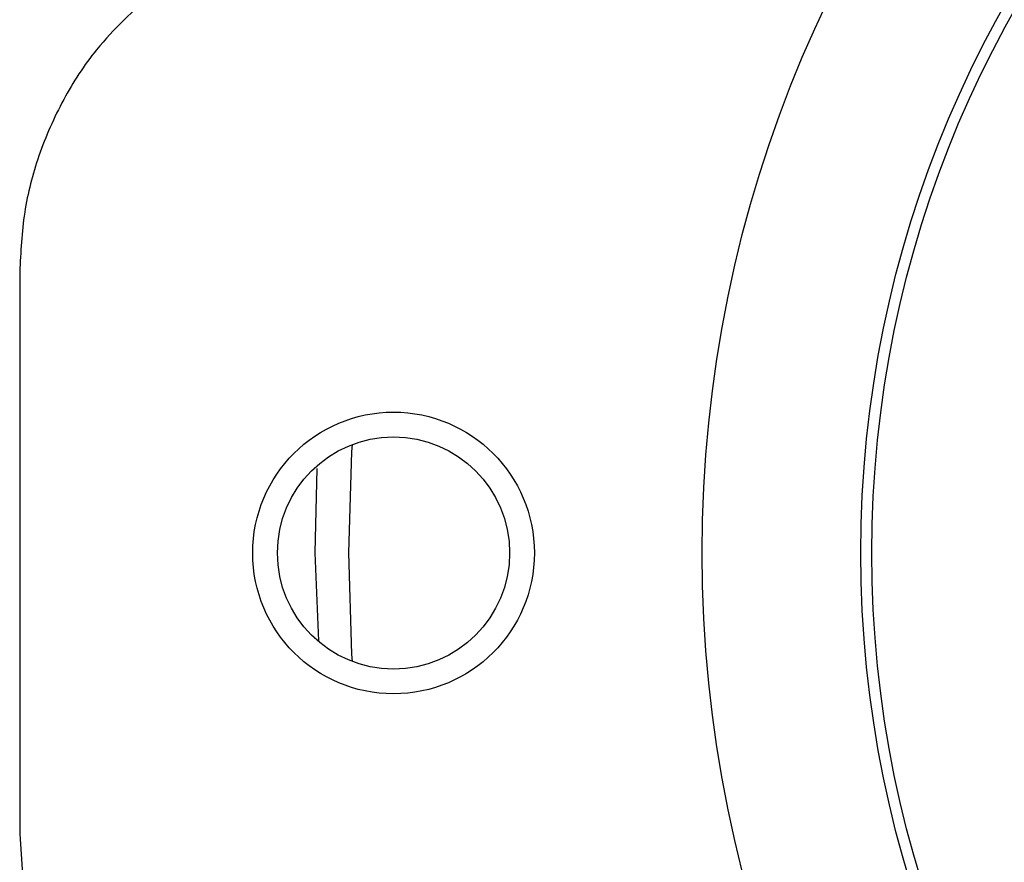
# Model space of a CAD drawing. Header units: inches. Extents: x 0.6 to 16.3, y 0.2 to 11.5.
# Tile 12 of 20: x 10.6 to 11.8, y 7.1 to 8.1. Entities that reach past the tile are written whole.
import ezdxf

# ---------------------------------------------------------------- set-up
doc = ezdxf.new("R2010")
doc.units = ezdxf.units.IN
doc.header["$MEASUREMENT"] = 0

msp = doc.modelspace()

# ---------------------------------------------------------------- linework, layer by layer
at = {"color": 7, "linetype": 'Continuous', "lineweight": 25}
msp.add_line((10.6125, 7.795), (10.6125, 7.1144), dxfattribs=at)
at = {"color": 8, "linetype": 'Continuous', "lineweight": 25}
for p, q in [((10.9723, 7.5569), (10.9701, 7.4547)), ((10.9701, 7.4547), (10.9746, 7.3484))]:
    msp.add_line(p, q, dxfattribs=at)
at = {"color": 8, "linetype": 'Continuous', "lineweight": 25, "flags": 128}
for points in [[(11.0111, 7.4547), (11.0149, 7.5773), (11.0155, 7.5862)], [(11.0155, 7.3232), (11.0149, 7.3322), (11.0111, 7.4547)]]:
    msp.add_lwpolyline(points, dxfattribs=at)
at = {"color": 7, "linetype": 'Continuous', "lineweight": 25}
for centre, radius in [((12.982, 7.4547), 1.5428), ((12.982, 7.4547), 1.3507), ((12.982, 7.4547), 1.3373), ((11.0653, 7.4547), 0.1406)]:
    msp.add_circle(centre, radius, dxfattribs=at)
at = {"color": 7, "linetype": 'Continuous'}
msp.add_circle((11.0653, 7.4547), 0.1706, dxfattribs=at)
at = {"color": 7, "linetype": 'Continuous', "lineweight": 25}
for points in [[(10.7742, 8.1337), (10.7502, 8.1116), (10.7083, 8.073), (10.6637, 8.0041), (10.6345, 7.9376), (10.616, 7.867), (10.6137, 7.8192), (10.6125, 7.795)], [(10.6125, 7.1144), (10.6146, 7.0818), (10.6182, 7.0251), (10.6438, 6.9471), (10.6771, 6.8825), (10.7204, 6.8237), (10.7561, 6.7919), (10.7742, 6.7758)]]:
    msp.add_open_spline(points, degree=3, knots=[0, 0, 0, 0, 0.251927, 0.438574, 0.630634, 0.812808, 1, 1, 1, 1], dxfattribs=at)

doc.saveas('drawing.dxf')
